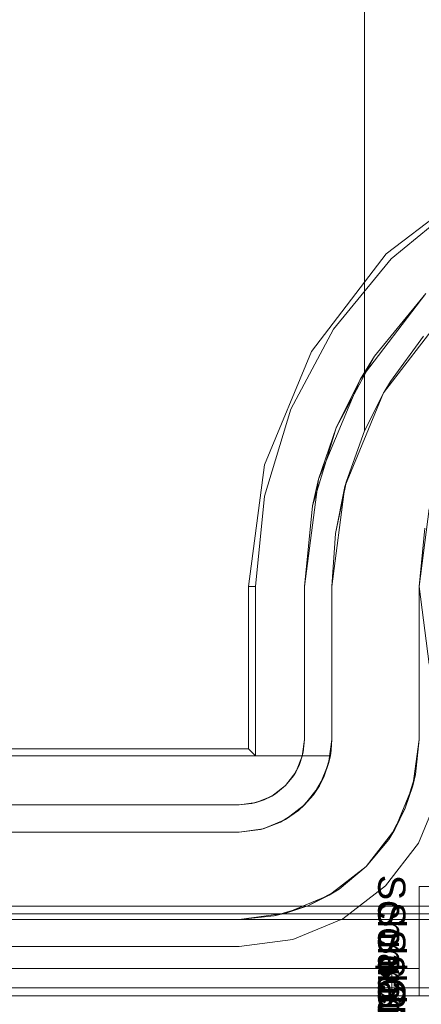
# Model space of a CAD drawing. Extents: x -634 to 300, y 62 to 1102.
# Tile 67 of 125: x 142.545 to 142.661, y 600.542 to 600.824. Entities that reach past the tile are written whole.
import ezdxf

# ---------------------------------------------------------------- set-up
doc = ezdxf.new("R2010")
doc.units = 0
doc.layers.get('0').update_dxf_attribs({"lineweight": 13})
doc.layers.add('AM_6-A06CPW2XL0', color=2, linetype='Continuous', lineweight=35, true_color=0xffff00)
doc.styles.get("Standard").update_dxf_attribs({"font": 'ARIALN.TTF'})

# ---------------------------------------------------------------- blocks, each defined once
blk = doc.blocks.new('Referenz-A06CPW2YL0')
at = {"color": 9, "linetype": 'ByBlock', "lineweight": 13, "ltscale": 0.13, "true_color": 0xc1c9c4}
for p, q in [((142.64423, 600.70613), (142.64423, 600.87244)), ((142.64423, 600.87244), (142.64423, 600.7203)), ((142.64972, 600.71697), (142.66735, 600.73994)), ((142.66118, 600.73324), (142.65172, 600.7203)), ((142.64423, 600.7203), (142.64423, 600.70613)), ((142.65172, 600.7203), (142.64979, 600.71709)), ((142.63864, 600.69021), (142.64972, 600.71697)), ((142.64423, 600.70613), (142.64979, 600.71709)), ((142.64972, 600.71697), (142.64423, 600.70613)), ((142.64979, 600.71709), (142.64972, 600.71697)), ((142.63906, 600.69174), (142.64423, 600.70613)), ((142.64423, 600.70613), (142.63906, 600.69174)), ((142.64423, 600.70613), (142.64423, 600.70613)), ((142.63486, 600.6615), (142.63864, 600.69021)), ((142.63591, 600.67676), (142.63906, 600.69174)), ((142.63864, 600.69021), (142.63591, 600.67676)), ((142.63906, 600.69174), (142.63864, 600.69021)), ((142.65986, 600.6615), (142.66278, 600.68374)), ((142.63486, 600.6615), (142.63591, 600.67676)), ((142.63591, 600.67676), (142.63486, 600.6615)), ((142.66151, 600.67827), (142.65986, 600.6615)), ((142.63486, 600.61775), (142.63486, 600.6615)), ((142.63486, 600.6615), (142.63486, 600.61775)), ((142.63486, 600.6615), (142.63486, 600.6615)), ((142.65986, 600.61775), (142.65986, 600.6615)), ((142.65986, 600.6615), (142.65986, 600.64595)), ((142.65986, 600.6615), (142.65986, 600.6615)), ((142.65986, 600.64595), (142.65986, 600.63101)), ((142.65986, 600.63101), (142.65986, 600.61775)), ((142.63486, 600.61775), (142.63395, 600.61088)), ((142.63481, 600.61618), (142.63486, 600.61775)), ((142.63486, 600.61775), (142.63486, 600.61775)), ((142.6581, 600.6044), (142.65986, 600.61775)), ((142.65887, 600.60769), (142.65986, 600.61775)), ((142.65986, 600.61775), (142.65887, 600.60769)), ((142.65986, 600.61775), (142.65986, 600.61775)), ((142.63444, 600.61306), (142.63467, 600.61462)), ((142.63467, 600.61462), (142.63481, 600.61618)), ((142.05439, 600.61306), (142.63424, 600.61306)), ((142.63444, 600.61306), (142.05439, 600.61306)), ((142.63395, 600.61088), (142.6313, 600.60447)), ((142.63266, 600.60717), (142.63444, 600.61306)), ((142.63266, 600.60717), (142.63395, 600.61088)), ((142.63409, 600.61189), (142.63331, 600.60933)), ((142.63395, 600.61088), (142.63444, 600.61306)), ((142.63444, 600.61306), (142.63409, 600.61189)), ((142.63424, 600.61306), (142.63444, 600.61306)), ((142.63444, 600.61306), (142.63444, 600.61306)), ((142.63331, 600.60933), (142.63266, 600.60717)), ((142.63181, 600.60571), (142.63045, 600.60336)), ((142.6313, 600.60447), (142.63266, 600.60717)), ((142.63266, 600.60717), (142.63181, 600.60571)), ((142.65887, 600.60769), (142.65593, 600.59802)), ((142.6581, 600.6044), (142.65887, 600.60769)), ((142.6313, 600.60447), (142.62708, 600.59897)), ((142.62957, 600.60185), (142.6313, 600.60447)), ((142.63045, 600.60336), (142.62957, 600.60185)), ((142.65295, 600.59197), (142.6581, 600.6044)), ((142.65593, 600.59802), (142.6581, 600.6044)), ((142.62807, 600.60026), (142.62623, 600.59832)), ((142.62708, 600.59897), (142.62957, 600.60185)), ((142.62957, 600.60185), (142.62807, 600.60026)), ((142.62708, 600.59897), (142.62158, 600.59475)), ((142.62158, 600.59475), (142.62534, 600.59738)), ((142.62534, 600.59738), (142.62303, 600.59587)), ((142.62534, 600.59738), (142.62708, 600.59897)), ((142.62623, 600.59832), (142.62534, 600.59738)), ((142.65593, 600.59802), (142.65117, 600.5891)), ((142.65295, 600.59197), (142.65593, 600.59802)), ((142.62158, 600.59475), (142.61517, 600.59209)), ((142.61517, 600.59209), (142.62019, 600.594)), ((142.62019, 600.594), (142.61682, 600.59278)), ((142.62019, 600.594), (142.62158, 600.59475)), ((142.6209, 600.59447), (142.62019, 600.594)), ((142.62303, 600.59587), (142.6209, 600.59447)), ((142.60829, 600.59119), (141.08642, 600.59119)), ((142.05439, 600.59119), (142.60829, 600.59119)), ((142.61517, 600.59209), (142.60829, 600.59119)), ((142.60829, 600.59119), (142.61441, 600.5919)), ((142.60829, 600.59119), (142.60829, 600.59119)), ((142.61441, 600.5919), (142.61517, 600.59209)), ((142.6148, 600.59204), (142.61441, 600.5919)), ((142.61682, 600.59278), (142.6148, 600.59204)), ((142.64475, 600.58129), (142.65295, 600.59197)), ((142.65117, 600.5891), (142.65295, 600.59197)), ((142.64475, 600.58129), (142.65117, 600.5891)), ((142.65117, 600.5891), (142.64475, 600.58129)), ((142.63408, 600.5731), (142.64475, 600.58129)), ((142.63694, 600.57488), (142.64475, 600.58129)), ((142.64475, 600.58129), (142.63694, 600.57488)), ((142.63694, 600.57488), (142.62803, 600.57011)), ((142.63408, 600.5731), (142.63694, 600.57488)), ((142.65986, 600.57556), (142.65986, 600.55213)), ((142.66592, 600.57556), (142.65986, 600.57556)), ((142.65986, 600.57556), (142.65986, 600.57556)), ((142.65986, 600.57556), (142.65986, 600.55213)), ((142.65986, 600.57556), (142.66592, 600.57556)), ((142.62164, 600.56794), (142.63408, 600.5731)), ((142.62803, 600.57011), (142.63408, 600.5731)), ((142.62803, 600.57011), (142.61835, 600.56718)), ((142.62164, 600.56794), (142.62803, 600.57011)), ((142.74579, 600.56619), (140.94892, 600.56619)), ((141.08642, 600.56619), (142.60829, 600.56619)), ((142.74579, 600.56775), (142.08173, 600.56775)), ((142.60829, 600.56619), (142.62164, 600.56794)), ((142.60829, 600.56619), (142.61835, 600.56718)), ((142.61835, 600.56718), (142.60829, 600.56619)), ((142.60829, 600.56619), (142.74579, 600.56619)), ((142.60829, 600.56619), (142.60829, 600.56619)), ((142.61835, 600.56718), (142.62164, 600.56794)), ((142.65204, 600.55213), (141.04267, 600.55213)), ((142.65204, 600.55213), (141.04267, 600.55213)), ((142.65986, 600.55213), (141.84736, 600.55213)), ((142.65986, 600.55213), (141.84736, 600.55213)), ((142.65204, 600.55213), (142.65204, 600.54822)), ((142.65357, 600.55213), (142.65204, 600.55213)), ((142.65357, 600.55213), (142.65204, 600.55213)), ((142.65204, 600.55213), (142.65204, 600.54822)), ((142.65503, 600.55213), (142.65357, 600.55213)), ((142.65503, 600.55213), (142.65357, 600.55213)), ((142.65638, 600.55213), (142.65503, 600.55213)), ((142.65638, 600.55213), (142.65503, 600.55213)), ((142.65757, 600.55213), (142.65638, 600.55213)), ((142.65757, 600.55213), (142.65638, 600.55213)), ((142.65854, 600.55213), (142.65757, 600.55213)), ((142.65854, 600.55213), (142.65757, 600.55213)), ((142.65926, 600.55213), (142.65854, 600.55213)), ((142.65926, 600.55213), (142.65854, 600.55213)), ((142.65971, 600.55213), (142.65926, 600.55213)), ((142.65971, 600.55213), (142.65926, 600.55213)), ((142.65986, 600.55213), (142.65971, 600.55213)), ((142.65986, 600.55213), (142.65971, 600.55213)), ((142.65986, 600.54822), (142.65986, 600.55213)), ((142.65986, 600.54431), (142.65986, 600.55213)), ((142.65986, 600.55213), (142.65986, 600.55213)), ((142.65986, 600.55213), (142.65986, 600.55213)), ((142.65986, 600.55213), (142.65986, 600.55213)), ((142.65986, 600.55213), (142.65986, 600.55213)), ((142.65986, 600.55213), (142.65986, 600.55213)), ((142.65986, 600.55213), (142.65986, 600.55213)), ((142.65986, 600.55213), (142.65986, 600.54822)), ((142.65986, 600.54431), (142.65986, 600.55213)), ((142.65204, 600.54822), (142.65204, 600.54431)), ((142.65204, 600.54822), (142.65204, 600.54431)), ((142.65986, 600.54431), (142.65986, 600.54822)), ((142.65986, 600.54822), (142.65986, 600.54431)), ((140.94892, 600.54431), (142.74579, 600.54431)), ((140.94892, 600.54431), (142.74579, 600.54431)), ((141.04267, 600.54431), (142.65204, 600.54431)), ((142.65204, 600.54431), (141.04267, 600.54431)), ((141.84736, 600.54431), (142.65986, 600.54431)), ((142.65986, 600.54431), (141.84736, 600.54431)), ((142.65204, 600.54431), (142.65407, 600.54431)), ((142.65407, 600.54431), (142.65204, 600.54431)), ((142.65407, 600.54431), (142.65595, 600.54431)), ((142.65595, 600.54431), (142.65407, 600.54431)), ((142.65595, 600.54431), (142.65757, 600.54431)), ((142.65757, 600.54431), (142.65595, 600.54431)), ((142.65757, 600.54431), (142.65881, 600.54431)), ((142.65881, 600.54431), (142.65757, 600.54431)), ((142.65881, 600.54431), (142.65959, 600.54431)), ((142.65959, 600.54431), (142.65881, 600.54431)), ((142.65959, 600.54431), (142.65986, 600.54431)), ((142.65986, 600.54431), (142.65959, 600.54431)), ((142.65986, 600.54431), (142.66592, 600.54431)), ((142.65986, 600.54431), (142.65986, 600.54431)), ((142.66592, 600.54431), (142.65986, 600.54431))]:
    blk.add_line(p, q, dxfattribs=at)
at = {"color": 251, "linetype": 'ByBlock', "lineweight": 13, "ltscale": 0.13, "true_color": 0x636363}
for p, q in [((142.6784, 600.77823), (142.65048, 600.75681)), ((142.67201, 600.77193), (142.65188, 600.75541)), ((142.65048, 600.75681), (142.62906, 600.7289)), ((142.65188, 600.75541), (142.63536, 600.73529)), ((142.64295, 600.72088), (142.66183, 600.74547)), ((142.66183, 600.74547), (142.64706, 600.72747)), ((142.63536, 600.73529), (142.62309, 600.71233)), ((142.62906, 600.7289), (142.6156, 600.69639)), ((142.63608, 600.70694), (142.64706, 600.72747)), ((142.64706, 600.72747), (142.64295, 600.72088)), ((142.63109, 600.69224), (142.64295, 600.72088)), ((142.64295, 600.72088), (142.63608, 600.70694)), ((142.62309, 600.71233), (142.61553, 600.68741)), ((142.62933, 600.68467), (142.63608, 600.70694)), ((142.63608, 600.70694), (142.63109, 600.69224)), ((142.6156, 600.69639), (142.611, 600.6615)), ((142.62704, 600.6615), (142.63109, 600.69224)), ((142.63109, 600.69224), (142.62933, 600.68467)), ((142.61553, 600.68741), (142.61298, 600.6615)), ((142.62933, 600.68467), (142.62704, 600.6615)), ((142.66278, 600.68374), (142.65986, 600.6615)), ((142.611, 600.6615), (142.611, 600.61504)), ((142.611, 600.6615), (142.61298, 600.6615)), ((142.61298, 600.6615), (142.61298, 600.61306)), ((142.62704, 600.6615), (142.62704, 600.61775)), ((142.62704, 600.61775), (142.62704, 600.6615)), ((142.62704, 600.6615), (142.62704, 600.6615)), ((142.65986, 600.6615), (142.66278, 600.63926)), ((142.62704, 600.61775), (142.62641, 600.6129)), ((142.62668, 600.61409), (142.62704, 600.61775)), ((142.62704, 600.61775), (142.62668, 600.61409)), ((142.62704, 600.61775), (142.62704, 600.61775)), ((142.611, 600.61504), (141.08371, 600.61504)), ((142.611, 600.61504), (142.61298, 600.61306)), ((142.62668, 600.61409), (142.62562, 600.61057)), ((142.62641, 600.6129), (142.62668, 600.61409)), ((142.61298, 600.61306), (141.08173, 600.61306)), ((142.62641, 600.6129), (142.62453, 600.60838)), ((142.62562, 600.61057), (142.62641, 600.6129)), ((142.62453, 600.60838), (142.62155, 600.60449)), ((142.62562, 600.61057), (142.62388, 600.60733)), ((142.62388, 600.60733), (142.62453, 600.60838)), ((142.62453, 600.60838), (142.62562, 600.61057)), ((142.62155, 600.60449), (142.62388, 600.60733)), ((142.62388, 600.60733), (142.62155, 600.60449)), ((142.61871, 600.60216), (142.61547, 600.60043)), ((142.62155, 600.60449), (142.61767, 600.60151)), ((142.61767, 600.60151), (142.61871, 600.60216)), ((142.61871, 600.60216), (142.62155, 600.60449)), ((142.62155, 600.60449), (142.61871, 600.60216)), ((142.65971, 600.58806), (142.66565, 600.60238)), ((142.66565, 600.60238), (142.65971, 600.58806)), ((142.61315, 600.59964), (142.60829, 600.599)), ((142.60829, 600.599), (142.61195, 600.59936)), ((142.61195, 600.59936), (142.60829, 600.599)), ((142.61547, 600.60043), (142.61195, 600.59936)), ((142.61195, 600.59936), (142.61315, 600.59964)), ((142.61767, 600.60151), (142.61315, 600.59964)), ((142.61315, 600.59964), (142.61547, 600.60043)), ((142.61547, 600.60043), (142.61767, 600.60151)), ((142.60829, 600.599), (141.08642, 600.599)), ((141.08642, 600.599), (142.60829, 600.599)), ((142.60829, 600.599), (142.60829, 600.599)), ((142.65028, 600.57577), (142.65971, 600.58806)), ((142.65971, 600.58806), (142.65028, 600.57577)), ((142.63798, 600.56633), (142.65028, 600.57577)), ((142.65028, 600.57577), (142.63798, 600.56633)), ((142.74579, 600.57), (140.94892, 600.57)), ((142.62366, 600.5604), (142.63798, 600.56633)), ((142.63798, 600.56633), (142.62366, 600.5604)), ((142.60829, 600.55838), (142.62366, 600.5604)), ((142.62366, 600.5604), (142.60829, 600.55838)), ((141.08642, 600.55838), (142.60829, 600.55838)), ((142.60829, 600.55838), (141.08642, 600.55838)), ((142.60829, 600.55838), (142.60829, 600.55838)), ((142.74579, 600.54656), (140.94892, 600.54656)), ((140.94892, 600.54431), (142.74579, 600.54431))]:
    blk.add_line(p, q, dxfattribs=at)
at = {"layer": 'AM_6-A06CPW2XL0', "linetype": 'ByBlock', "ltscale": 0.35, "char_height": 0.0078125, "attachment_point": 1, "rotation": 270}
for s, insert in [('{\\fArial;Schraube_TK34mm-schwarz}', (142.65595, 600.57897)), ('{\\fArial;Schraube_TK34mm-schwarz}', (142.65595, 600.57116)), ('{\\fArial;Schraube_TK34mm-schwarz}', (142.65595, 600.56334)), ('{\\fArial;$CNSORDERNO.}', (142.65595, 600.55564)), ('{\\fArial;Schraube_TK34mm-schwarz}', (142.65595, 600.54772))]:
    blk.add_mtext(s, dxfattribs=dict(at, insert=insert))

msp = doc.modelspace()

# ---------------------------------------------------------------- block references
at = {"color": 8, "lineweight": 25, "ltscale": 0.25, "true_color": 0x808080}
msp.add_blockref('Referenz-A06CPW2YL0', (0, 0), dxfattribs=at)

doc.saveas('drawing.dxf')
